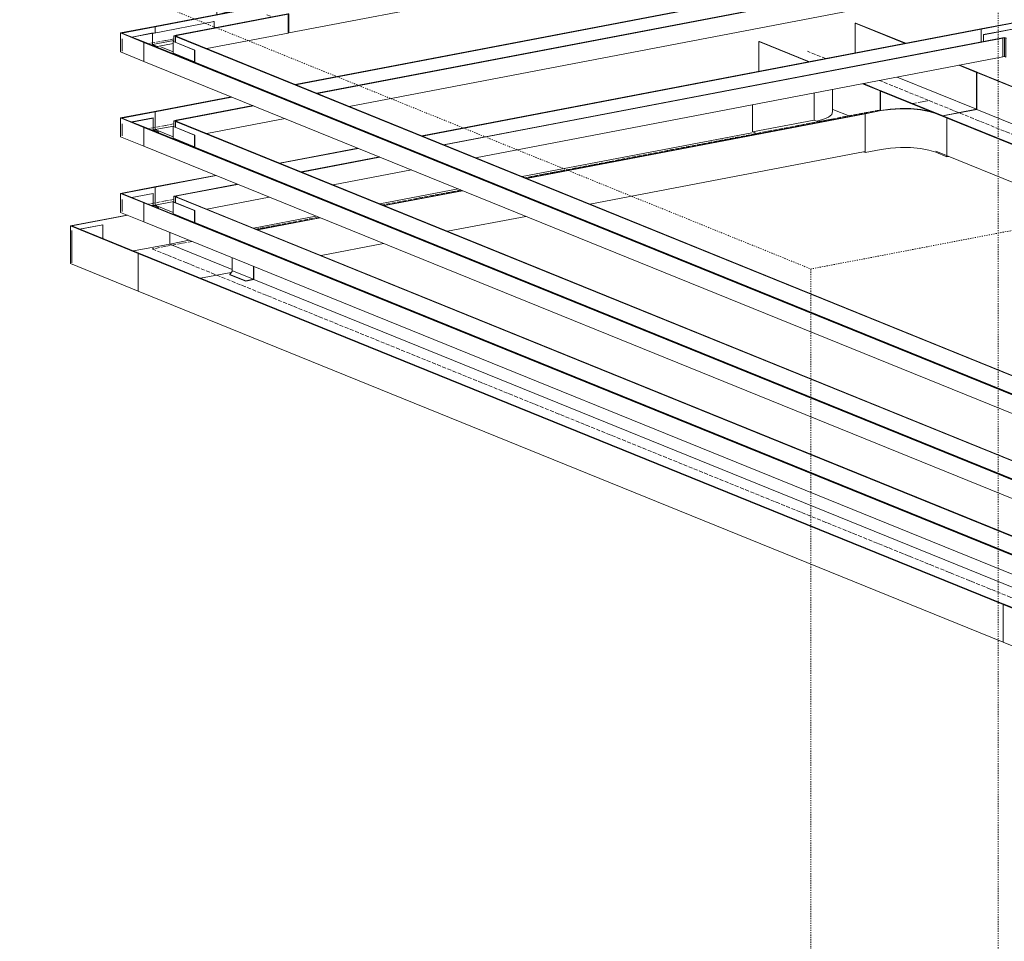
# Model space of a CAD drawing. Header units: millimetres. Extents: x 5617 to 131373, y -9330 to 158328.
# Tile 80 of 83: x 122920 to 125426, y 154257 to 156601. Entities that reach past the tile are written whole.
import ezdxf

# ---------------------------------------------------------------- set-up
doc = ezdxf.new("R2010")
doc.units = ezdxf.units.MM
doc.linetypes.add('Осевая', pattern=[14, 10, -2, 0, -2])
doc.linetypes.add('Скрыто_2_', pattern=[6, 3, -3])
doc.layers.add('Границы 3D вида', color=7, linetype='Скрыто_2_', lineweight=20, true_color=0x0080c0)
for name, color, linetype, lineweight in [('Кабельные лотки', 7, 'Continuous', 18), ('Осевая линия', 7, 'Осевая', 18), ('Соединительные детали кабельных лотков', 7, 'Continuous', 18)]:
    doc.layers.add(name, color=color, linetype=linetype, lineweight=lineweight)

# ---------------------------------------------------------------- blocks, each defined once
blk = doc.blocks.new('OSTEC_CLH - ЛН_ ЛП - СЛУМИ - Угол горизонтальный - ZS - Цинкование по методу Сендзимира-V124-МКСС_ПЧ_5_33')
at = {"layer": 'Осевая линия'}
for p, q in [((105325.5, 155089.7), (105413.2, 155054.1)), ((105326.1, 155089.5), (105325.5, 155089.7)), ((105541, 155078.5), (105413.2, 155054.1))]:
    blk.add_line(p, q, dxfattribs=at)
at = {"layer": 'Соединительные детали кабельных лотков'}
for p, q in [((105201.8, 155114.1), (105203.9, 155114.5)), ((105201.8, 155018), (105201.8, 155114.1)), ((105374.4, 155044.1), (105201.8, 155114.1)), ((105375.1, 155045.1), (105203.9, 155114.5)), ((105374.4, 155044.1), (105625.9, 155092.1)), ((105624.5, 155092.7), (105375.1, 155045.1)), ((105625.9, 155092.1), (105624.5, 155092.7)), ((105625.9, 155092.1), (105625.9, 154996.1)), ((105360.6, 155050.8), (105439.4, 155065.9)), ((105467.6, 155062.7), (105462.8, 155064.7)), ((105374.4, 154948), (105374.4, 155044.1)), ((105374.4, 154948), (105201.8, 155018)), ((105625.9, 154996.1), (105374.4, 154948))]:
    blk.add_line(p, q, dxfattribs=at)
blk = doc.blocks.new('OSTEC_CT - ЛН_ ЛП - ОГП - Тройник - ZS - Цинкование по методу Сендзимира-1209897-МКСС_ПЧ_5_33')
at = {"layer": 'Осевая линия'}
for p, q in [((104971.5, 156388), (105012.6, 156395.8)), ((104765.2, 156348.6), (104888.9, 156372.2))]:
    blk.add_line(p, q, dxfattribs=at)
at = {"layer": 'Соединительные детали кабельных лотков'}
for p, q in [((105133.6, 156467.3), (105135.7, 156467.7)), ((105134.7, 156466.9), (105133.6, 156467.3)), ((105136.8, 156467.3), (105134.7, 156466.9)), ((105135.7, 156467.7), (105136.8, 156467.3)), ((104767.5, 156365.8), (104767.5, 156423.8)), ((104889.9, 156370.6), (104848.7, 156362.7)), ((104848.7, 156362.7), (104850.1, 156362.2)), ((104850.1, 156362.2), (104891.3, 156370)), ((104850.1, 156263.7), (104850.1, 156362.2)), ((105030.4, 156362.8), (105058.7, 156351.4)), ((105060.7, 156351.7), (105032.4, 156363.2)), ((105133.6, 156373.7), (105134.7, 156373.2)), ((105058.7, 156351.4), (105060.7, 156351.7)), ((105058.7, 156252.9), (105058.7, 156351.4)), ((104846.1, 156265.3), (104850.1, 156263.7)), ((104850.1, 156263.7), (104891.3, 156271.6)), ((105030.4, 156264.4), (105058.7, 156252.9)), ((105058.7, 156252.9), (105062.7, 156253.7))]:
    blk.add_line(p, q, dxfattribs=at)
for points in [[(104726.9, 156343.1, 0), (104742.9, 156347.3, 0), (104757.5, 156353.5, 0), (104765.7, 156360.6, 0), (104767.2, 156368, 0)], [(105032.4, 156363.2, 0), (105014.5, 156368.8, 0), (104992.1, 156372.8, 0), (104966.7, 156375.1, 0), (104939.9, 156375.5, 0), (104913.8, 156374, 0), (104889.9, 156370.6, 0)], [(104891.3, 156370, 0), (104914.6, 156373.3, 0), (104940.1, 156374.8, 0), (104966.2, 156374.4, 0), (104991, 156372.2, 0), (105012.9, 156368.2, 0), (105030.4, 156362.8, 0)], [(105030.4, 156264.4, 0), (105012.9, 156269.8, 0), (104991, 156273.8, 0), (104966.2, 156276, 0), (104940.1, 156276.4, 0), (104914.6, 156274.9, 0), (104891.3, 156271.6, 0)]]:
    blk.add_polyline3d(points, dxfattribs=at)
blk = doc.blocks.new('OSTEC_U - ЛН_ ЛП - СЛУМ - OSTEC_U - ЛН_ ЛП - СЛУМ-1209915-МКСС_ПЧ_5_33')
at = {"layer": 'Соединительные детали кабельных лотков'}
for p, q in [((104720.3, 156414.8), (104720.3, 156345.7)), ((104563.6, 156315.8), (104563.6, 156384.9)), ((104720.3, 156345.7), (104563.6, 156315.8)), ((104720.3, 156345.7), (104732.9, 156340.6)), ((104576.2, 156310.7), (104563.6, 156315.8))]:
    blk.add_line(p, q, dxfattribs=at)
blk = doc.blocks.new('OSTEC_CLH - ЛН_ ЛП - СЛУМИ - Угол горизонтальный - ZS - Цинкование по методу Сендзимира-V126-МКСС_ПЧ_5_33')
at = {"layer": 'Осевая линия'}
for p in [(103137.6, 156037.5), (103124.1, 155982.6)]:
    blk.add_line(p, (103036.3, 156018.2), dxfattribs=at)
at = {"layer": 'Соединительные детали кабельных лотков'}
for p, q in [((102827.8, 156077), (102972.3, 156104.6)), ((102831.3, 156076.8), (102973.7, 156104)), ((102827.8, 155980.9), (102827.8, 156077)), ((102827.8, 156077), (103000.4, 156007)), ((103002.5, 156007.4), (102831.3, 156076.8)), ((103080.7, 156060.6), (103080.7, 156030.8)), ((102988.2, 156013.2), (103080.7, 156030.8)), ((103080.7, 156030.8), (103239.7, 155966.3)), ((103000.4, 156007), (103002.5, 156007.4)), ((103000.4, 156007), (103000.4, 155910.9)), ((103000.4, 155910.9), (102827.8, 155980.9)), ((103159.4, 155943.7), (103237.3, 155958.6))]:
    blk.add_line(p, q, dxfattribs=at)
blk = doc.blocks.new('OSTEC_U - ЛН_ ЛП - СЛУМИ - OSTEC_U - ЛН_ ЛП - СЛУМИ-V127-МКСС_ПЧ_5_33')
at = {"layer": 'Соединительные детали кабельных лотков'}
for p, q in [((102910.4, 156079.9), (102851.4, 156068.7)), ((102851.9, 156068.5), (102910.9, 156079.7)), ((102910.9, 156079.7), (102910.4, 156079.9)), ((102910.9, 156079.7), (102910.9, 156044.5)), ((102831.7, 156064.8), (102831.7, 155983.1)), ((102831.7, 156064.8), (102831.7, 155983.1))]:
    blk.add_line(p, q, dxfattribs=at)
blk = doc.blocks.new('OSTEC_U - ЛН_ ЛП - СЛУМИ - OSTEC_U - ЛН_ ЛП - СЛУМИ-V128-МКСС_ПЧ_5_33')
at = {"layer": 'Соединительные детали кабельных лотков'}
for p, q in [((103239.5, 155961.9), (103239.5, 155996.2)), ((103240.1, 155962.9), (103233.9, 155953.6)), ((103233.9, 155953.6), (103274.1, 155937.3)), ((103233.9, 155953.6), (103233.9, 155952.7)), ((103274.1, 155936.4), (103233.9, 155952.7)), ((103240.1, 155962.9), (103293.9, 155941.1)), ((103293.9, 155974.1), (103293.9, 155941.1)), ((103294.6, 155973.8), (103294.6, 155940.4)), ((103293.9, 155941.1), (103274.1, 155937.3)), ((103294.6, 155940.4), (103274.1, 155936.4)), ((103274.1, 155937.3), (103274.1, 155936.4))]:
    blk.add_line(p, q, dxfattribs=at)
blk = doc.blocks.new('OSTEC_CLH - ЛН_ ЛП - СЛУМИ - Угол горизонтальный - ZS - Цинкование по методу Сендзимира-V129-МКСС_ПЧ_5_33')
at = {"layer": 'Осевая линия'}
for p, q in [((103070.5, 156548.6), (103026.2, 156540.2)), ((103069.6, 156548.5), (103070.5, 156548.6))]:
    blk.add_line(p, q, dxfattribs=at)
at = {"layer": 'Соединительные детали кабельных лотков'}
for p, q in [((102955.6, 156567.6), (103042.2, 156584.1)), ((102959.1, 156567.4), (103043.6, 156583.5)), ((103042.2, 156584.1), (103043.6, 156583.5)), ((103043.6, 156583.5), (103043.6, 156567.8)), ((102955.6, 156519.5), (102955.6, 156567.6)), ((102955.6, 156567.6), (103015, 156543.5)), ((103017.1, 156543.9), (102959.1, 156567.4)), ((103091.1, 156560.6), (103097.3, 156561.7)), ((103091.1, 156545.3), (103091.1, 156560.6)), ((103091.1, 156560.6), (103095.4, 156558.8)), ((103098.8, 156561.2), (103094.6, 156560.4)), ((103094.6, 156560.4), (103094.6, 156559.1)), ((103097.5, 156559.2), (103094.6, 156560.4)), ((103095.4, 156558.8), (103097.5, 156559.2)), ((103095.4, 156558.8), (103095.4, 156543.5)), ((103097.3, 156561.7), (103098.8, 156561.2)), ((103098.8, 156561.2), (103098.8, 156558.7)), ((103015, 156543.5), (103017.1, 156543.9)), ((103015, 156543.5), (103015, 156495.4)), ((103057.7, 156532.2), (103089.5, 156519.3)), ((103015, 156495.4), (102955.6, 156519.5))]:
    blk.add_line(p, q, dxfattribs=at)
blk = doc.blocks.new('OSTEC_U - ЛН_ ЛП - СЛУМИ - OSTEC_U - ЛН_ ЛП - СЛУМИ-1215241-МКСС_ПЧ_5_33')
at = {"layer": 'Соединительные детали кабельных лотков'}
for p, q in [((103038.2, 156567.6), (102984, 156557.3)), ((102984.5, 156557.1), (103038.7, 156567.4)), ((103038.7, 156567.4), (103038.2, 156567.6)), ((102959.5, 156552.5), (102959.5, 156521.7)), ((102959.5, 156552.5), (102959.5, 156521.7)), ((103034.6, 156536.8), (103036.1, 156537.1)), ((103048.2, 156531.3), (103049.5, 156531.5))]:
    blk.add_line(p, q, dxfattribs=at)
blk = doc.blocks.new('OSTEC_U - ЛН_ ЛП - СЛУМИ - OSTEC_U - ЛН_ ЛП - СЛУМИ-V130-МКСС_ПЧ_5_33')
at = {"layer": 'Соединительные детали кабельных лотков'}
for p, q in [((103089.9, 156545.8), (103089.2, 156545.6)), ((103089.2, 156514.9), (103089.2, 156545.6)), ((103089.5, 156546), (103089.9, 156545.8)), ((103091.1, 156546), (103089.9, 156545.8)), ((103089.9, 156545.8), (103143.6, 156524)), ((103144.4, 156524.1), (103090.6, 156545.9)), ((103089.9, 156515.9), (103143.6, 156494.1)), ((103143.6, 156524), (103144.4, 156524.1)), ((103143.6, 156524), (103143.6, 156494.1)), ((103144.4, 156524.1), (103144.4, 156493.4)), ((103143.6, 156494.1), (103141, 156493.6)), ((103144.4, 156493.4), (103142.5, 156493))]:
    blk.add_line(p, q, dxfattribs=at)
for points in [[(103089.2, 156545.6, 0), (103089.4, 156545.6, 0), (103089.6, 156545.5, 0), (103089.8, 156545.5, 0), (103090, 156545.5, 0), (103090.2, 156545.5, 0), (103090.4, 156545.6, 0)], [(103090.5, 156546, 0), (103090.3, 156546, 0), (103090.1, 156546, 0), (103089.9, 156546, 0)]]:
    blk.add_polyline3d(points, dxfattribs=at)
blk = doc.blocks.new('OSTEC_CT - ЛН_ ЛП - ОГП - Тройник - ZS - Цинкование по методу Сендзимира-1219768-МКСС_ПЧ_5_33')
at = {"layer": 'Осевая линия'}
for p, q in [((103241.7, 156648.9), (103286.4, 156630.8)), ((103328, 156613.9), (103341.5, 156608.4))]:
    blk.add_line(p, q, dxfattribs=at)
at = {"layer": 'Соединительные детали кабельных лотков'}
for p, q in [((103282.9, 156680.8), (103280.9, 156680.4)), ((103280.9, 156680.4), (103309.2, 156668.9)), ((103311.2, 156669.3), (103282.9, 156680.8)), ((103202.6, 156665.4), (103200.5, 156665)), ((103200.5, 156665), (103228.8, 156653.5)), ((103200.5, 156614.6), (103200.5, 156665)), ((103230.9, 156653.9), (103202.6, 156665.4)), ((103491.5, 156670), (103450.3, 156662.1)), ((103492.9, 156669.4), (103491.5, 156670)), ((103248.5, 156626.2), (103264.3, 156629.2)), ((103248.8, 156622.8), (103248.8, 156637.8)), ((103202.9, 156614.8), (103161.7, 156607)), ((103161.7, 156607), (103163.1, 156606.4)), ((103381, 156615.9), (103382.6, 156616.2)), ((103382.4, 156615.4), (103381, 156615.9)), ((103384, 156615.7), (103382.4, 156615.4)), ((103382.4, 156567.3), (103382.4, 156615.4)), ((103382.6, 156616.2), (103384, 156615.7)), ((103384, 156615.7), (103384, 156567.6)), ((103384, 156567.6), (103382.4, 156567.3))]:
    blk.add_line(p, q, dxfattribs=at)
for points in [[(103228.8, 156653.5, 0), (103240.6, 156647.1, 0), (103246, 156640, 0), (103244.7, 156632.7, 0), (103236.6, 156625.8, 0), (103222.3, 156619.7, 0), (103202.9, 156614.8, 0)], [(103204.4, 156614.3, 0), (103224.2, 156619.2, 0), (103238.8, 156625.5, 0), (103247.1, 156632.6, 0), (103248.5, 156640, 0), (103243, 156647.3, 0), (103230.9, 156653.9, 0)], [(103309.2, 156668.9, 0), (103327.1, 156663.4, 0), (103349.5, 156659.3, 0), (103374.9, 156657, 0), (103401.7, 156656.6, 0), (103427.8, 156658.1, 0), (103451.7, 156661.5, 0)], [(103450.3, 156662.1, 0), (103427, 156658.8, 0), (103401.5, 156657.3, 0), (103375.4, 156657.7, 0), (103350.6, 156659.9, 0), (103328.7, 156663.9, 0), (103311.2, 156669.3, 0)]]:
    blk.add_polyline3d(points, dxfattribs=at)
blk = doc.blocks.new('OSTEC_U - ЛН_ ЛП - СЛУМ - OSTEC_U - ЛН_ ЛП - СЛУМ-1216893-МКСС_ПЧ_5_33')
at = {"layer": 'Соединительные детали кабельных лотков'}
for p, q in [((103193.4, 156596.4), (103036.8, 156566.5)), ((103192, 156597), (103193.4, 156596.4)), ((103193.4, 156596.4), (103193.4, 156580.1)), ((103036.8, 156566.5), (103036.1, 156566.8)), ((103036.8, 156538.2), (103036.8, 156566.5)), ((103091.1, 156548.6), (103036.8, 156538.2)), ((103049.5, 156533), (103036.8, 156538.2)), ((103089.6, 156540.7), (103049.5, 156533)), ((103049.5, 156530.7), (103049.5, 156533))]:
    blk.add_line(p, q, dxfattribs=at)
blk = doc.blocks.new('OSTEC_CLH - ЛН_ ЛП - СЛУМИ - Угол горизонтальный - ZS - Цинкование по методу Сендзимира-V142-МКСС_ПЧ_5_33')
at = {"layer": 'Осевая линия'}
for p, q in [((103070.5, 156332.5), (103026.2, 156324.1)), ((103069.6, 156332.4), (103070.5, 156332.5))]:
    blk.add_line(p, q, dxfattribs=at)
at = {"layer": 'Соединительные детали кабельных лотков'}
for p, q in [((102955.6, 156351.5), (103042.2, 156368)), ((102959.1, 156351.3), (103043.6, 156367.4)), ((103042.2, 156368), (103043.6, 156367.4)), ((103043.6, 156367.4), (103043.6, 156321.8)), ((102955.6, 156303.4), (102955.6, 156351.5)), ((102955.6, 156351.5), (103015, 156327.4)), ((103017.1, 156327.8), (102959.1, 156351.3)), ((103091.1, 156344.4), (103097.3, 156345.6)), ((103091.1, 156329.2), (103091.1, 156344.4)), ((103091.1, 156344.4), (103095.4, 156342.7)), ((103098.8, 156345.1), (103094.6, 156344.3)), ((103094.6, 156344.3), (103094.6, 156343)), ((103097.5, 156343.1), (103094.6, 156344.3)), ((103095.4, 156342.7), (103097.5, 156343.1)), ((103095.4, 156342.7), (103095.4, 156327.4)), ((103097.3, 156345.6), (103098.8, 156345.1)), ((103098.8, 156345.1), (103098.8, 156342.6)), ((103015, 156279.3), (102955.6, 156303.4)), ((103015, 156327.4), (103017.1, 156327.8)), ((103015, 156327.4), (103015, 156279.3)), ((103039.6, 156321.1), (103043.6, 156321.8)), ((103043.6, 156321.8), (103089.5, 156303.2))]:
    blk.add_line(p, q, dxfattribs=at)
blk = doc.blocks.new('OSTEC_U - ЛН_ ЛП - СЛУМИ - OSTEC_U - ЛН_ ЛП - СЛУМИ-V143-МКСС_ПЧ_5_33')
at = {"layer": 'Соединительные детали кабельных лотков'}
for p, q in [((102959.5, 156336.4), (102959.5, 156305.6)), ((102959.5, 156336.4), (102959.5, 156305.6)), ((103038.2, 156351.5), (102984, 156341.2)), ((102984.5, 156341), (103038.7, 156351.3)), ((103038.7, 156351.3), (103038.2, 156351.5)), ((103038.7, 156351.3), (103038.7, 156321.5)), ((103034.6, 156320.7), (103038.7, 156321.5)), ((103038.7, 156321.5), (103052.3, 156316)), ((103048.2, 156315.2), (103052.3, 156316)), ((103052.3, 156315.1), (103049.6, 156314.6)), ((103052.3, 156316), (103052.3, 156315.1))]:
    blk.add_line(p, q, dxfattribs=at)
blk = doc.blocks.new('OSTEC_U - ЛН_ ЛП - СЛУМИ - OSTEC_U - ЛН_ ЛП - СЛУМИ-V144-МКСС_ПЧ_5_33')
at = {"layer": 'Соединительные детали кабельных лотков'}
for p, q in [((103089.9, 156329.7), (103089.2, 156329.5)), ((103089.2, 156298.8), (103089.2, 156329.5)), ((103089.5, 156329.9), (103089.9, 156329.7)), ((103091.1, 156329.9), (103089.9, 156329.7)), ((103089.9, 156329.7), (103143.6, 156307.9)), ((103144.4, 156308), (103090.6, 156329.8)), ((103143.6, 156307.9), (103144.4, 156308)), ((103143.6, 156307.9), (103143.6, 156278)), ((103144.4, 156308), (103144.4, 156277.3)), ((103089.9, 156299.8), (103143.6, 156278)), ((103143.6, 156278), (103141, 156277.5)), ((103144.4, 156277.3), (103142.5, 156276.9))]:
    blk.add_line(p, q, dxfattribs=at)
for points in [[(103089.2, 156329.5, 0), (103089.4, 156329.5, 0), (103089.6, 156329.4, 0), (103089.8, 156329.4, 0), (103090, 156329.4, 0), (103090.2, 156329.4, 0), (103090.4, 156329.5, 0)], [(103090.5, 156329.9, 0), (103090.3, 156329.9, 0), (103090.1, 156329.9, 0), (103089.9, 156329.9, 0)]]:
    blk.add_polyline3d(points, dxfattribs=at)
blk = doc.blocks.new('OSTEC_CLH - ЛН_ ЛП - СЛУМИ - Угол горизонтальный - ZS - Цинкование по методу Сендзимира-V147-МКСС_ПЧ_5_33')
at = {"layer": 'Соединительные детали кабельных лотков'}
for p, q in [((105231.1, 156594.2), (105144.5, 156577.7)), ((105146, 156577.1), (105230.4, 156593.2)), ((105230.4, 156593.2), (105288.4, 156569.7)), ((105230.4, 156593.2), (105230.4, 156578.1)), ((105231.1, 156594.2), (105290.5, 156570.1)), ((105144.5, 156577.7), (105146, 156577.1)), ((105146, 156545), (105146, 156577.1)), ((105205.9, 156556.5), (105199.7, 156555.3)), ((105199.7, 156555.3), (105201.1, 156554.7)), ((105201.1, 156554.7), (105205.3, 156555.5)), ((105201.1, 156506.7), (105201.1, 156554.7)), ((105208.1, 156554.4), (105205.3, 156555.5)), ((105205.3, 156555.5), (105205.3, 156510.8)), ((105205.9, 156555.3), (105205.9, 156556.5)), ((105205.9, 156556.5), (105210.2, 156554.8)), ((105210.2, 156554.8), (105208.1, 156554.4)), ((105208.1, 156554.4), (105208.1, 156506.3)), ((105290.5, 156570.1), (105288.4, 156569.7)), ((105288.4, 156569.7), (105288.4, 156524.1)), ((105205.3, 156507.5), (105201.1, 156506.7)), ((105205.3, 156510.8), (105205.3, 156507.5)), ((105205.3, 156507.5), (105208.1, 156506.3)), ((105284.7, 156525.6), (105288.4, 156524.1)), ((105288.4, 156524.1), (105286.6, 156523.8))]:
    blk.add_line(p, q, dxfattribs=at)
blk = doc.blocks.new('OSTEC_U - ЛН_ ЛП - СЛУМИ - OSTEC_U - ЛН_ ЛП - СЛУМИ-V135-МКСС_ПЧ_5_33')
at = {"layer": 'Соединительные детали кабельных лотков'}
for p, q in [((105229.7, 156986.4), (105151.4, 156971.5)), ((105151.9, 156971.3), (105230.2, 156986.2)), ((105229.9, 156986.5), (105229.7, 156986.4)), ((105229.9, 156986.5), (105230.2, 156986.2)), ((105230.2, 156986.2), (105230.8, 156986.4)), ((105230.2, 156956.4), (105230.2, 156986.2)), ((105230.2, 156986.2), (105284, 156964.4)), ((105230.2, 156986.2), (105230.2, 156956.4)), ((105230.5, 156986.5), (105230.3, 156986.5)), ((105284.7, 156964.6), (105231, 156986.4)), ((105151.4, 156971.5), (105151.9, 156971.3)), ((105151.4, 156954.3), (105151.4, 156971.5)), ((105151.9, 156954.4), (105151.9, 156971.3)), ((105227.6, 156955.9), (105230.2, 156956.4)), ((105229.4, 156955.2), (105230.2, 156956.4)), ((105230.2, 156956.4), (105229.4, 156955.2)), ((105230.2, 156956.4), (105284, 156934.6)), ((105284, 156964.4), (105284.7, 156964.6)), ((105284, 156964.4), (105284, 156934.6)), ((105284.7, 156964.6), (105284.7, 156933.8)), ((105284, 156934.6), (105281.4, 156934.1)), ((105284.7, 156933.8), (105282.9, 156933.5))]:
    blk.add_line(p, q, dxfattribs=at)
blk.add_polyline3d([(105230.7, 156986.5, 0), (105230.5, 156986.5, 0), (105230.3, 156986.5, 0)], dxfattribs=at)
blk = doc.blocks.new('OSTEC_U - ЛН_ ЛП - СЛУМИ - OSTEC_U - ЛН_ ЛП - СЛУМИ-V148-МКСС_ПЧ_5_33')
at = {"layer": 'Соединительные детали кабельных лотков'}
for p, q in [((103089.9, 156137.6), (103089.2, 156137.4)), ((103089.2, 156106.7), (103089.2, 156137.4)), ((103089.5, 156137.8), (103089.9, 156137.6)), ((103091.1, 156137.8), (103089.9, 156137.6)), ((103089.9, 156137.6), (103143.6, 156115.8)), ((103144.4, 156115.9), (103090.6, 156137.7)), ((103089.9, 156107.7), (103143.6, 156085.9)), ((103143.6, 156115.8), (103144.4, 156115.9)), ((103143.6, 156115.8), (103143.6, 156085.9)), ((103144.4, 156115.9), (103144.4, 156085.2)), ((103143.6, 156085.9), (103141, 156085.4)), ((103144.4, 156085.2), (103142.5, 156084.8))]:
    blk.add_line(p, q, dxfattribs=at)
for points in [[(103089.2, 156137.4, 0), (103089.4, 156137.4, 0), (103089.6, 156137.3, 0), (103089.8, 156137.3, 0), (103090, 156137.3, 0), (103090.2, 156137.3, 0), (103090.4, 156137.4, 0)], [(103090.5, 156137.8, 0), (103090.3, 156137.8, 0), (103090.1, 156137.8, 0), (103089.9, 156137.8, 0)]]:
    blk.add_polyline3d(points, dxfattribs=at)

msp = doc.modelspace()

# ---------------------------------------------------------------- linework, layer by layer
at = {"layer": 'Границы 3D вида'}
for p, q in [((125410.5, 157800.4), (125410.5, 152168.7)), ((122014.2, 157151.3), (124933.6, 155967.3)), ((128329.9, 156616.3), (124933.6, 155967.3)), ((124933.6, 150335.6), (124933.6, 155967.3))]:
    msp.add_line(p, q, dxfattribs=at)
at = {"layer": 'Кабельные лотки'}
for p, q in [((125365.8, 156769.8), (123621.5, 156436.4)), ((125367.3, 156769.2), (123622.9, 156435.8)), ((125421, 156747.4), (123676.6, 156414.1)), ((125422.4, 156746.8), (123678.1, 156413.5)), ((123605.3, 156567.6), (124302, 156700.8)), ((125422.4, 156698.8), (123758.6, 156380.8)), ((123263.4, 156584.1), (123547.1, 156638.3)), ((123264.9, 156583.5), (123548.5, 156637.7)), ((123318.6, 156561.7), (123602.2, 156615.9)), ((123320, 156561.2), (123603.7, 156615.4)), ((123603.7, 156615.4), (123603.7, 156567.3)), ((123605.3, 156567.6), (123605.3, 156615.7)), ((123264.9, 156583.5), (123263.4, 156584.1)), ((123264.9, 156567.8), (123264.9, 156583.5)), ((125046.2, 156592.5), (125048.3, 156592.9)), ((125046.2, 156516.6), (125046.2, 156592.5)), ((125173.4, 156540.9), (125046.2, 156592.5)), ((125175.5, 156541.3), (125048.3, 156592.9)), ((123316.7, 156558.8), (123318.7, 156559.2)), ((123316.7, 156543.5), (123316.7, 156558.8)), ((123316.7, 156558.8), (125628.4, 155621.2)), ((123320, 156561.2), (123318.6, 156561.7)), ((123318.7, 156559.2), (125630.5, 155621.6)), ((123320, 156558.7), (123320, 156561.2)), ((123396.4, 156527.7), (123603.7, 156567.3)), ((125365.8, 156577.7), (123943.4, 156305.9)), ((125367.3, 156577.1), (123944.9, 156305.3)), ((125421, 156555.3), (123998.6, 156283.5)), ((125422.4, 156554.7), (124000, 156282.9)), ((125365.8, 156577.7), (125367.3, 156577.1)), ((125367.3, 156577.1), (125367.3, 156545)), ((125421, 156555.3), (125422.4, 156554.7)), ((125422.4, 156554.7), (125422.4, 156506.7)), ((123236.3, 156543.5), (123238.4, 156543.9)), ((123236.3, 156495.4), (123236.3, 156543.5)), ((123236.3, 156543.5), (125548.1, 155605.8)), ((123238.4, 156543.9), (125550.2, 155606.2)), ((123310.8, 156519.3), (123279, 156532.2)), ((124801, 156545.6), (124803.1, 156546)), ((124801, 156469.7), (124801, 156545.6)), ((124928.1, 156494), (124801, 156545.6)), ((124930.2, 156494.4), (124803.1, 156546)), ((125422.4, 156506.7), (124080.5, 156250.3)), ((123236.3, 156495.4), (125548.1, 155557.8)), ((123365.6, 156493.4), (125578, 155596)), ((125354.8, 156467.3), (125310.5, 156485.3)), ((125356.9, 156467.7), (125312.6, 156485.7)), ((125354.8, 156373.7), (125153.6, 156455.3)), ((125356.9, 156467.7), (125354.8, 156467.3)), ((125354.8, 156467.3), (125354.8, 156373.7)), ((125356, 156466.9), (125358.1, 156467.3)), ((125356, 156373.2), (125356, 156466.9)), ((125356, 156466.9), (126863.3, 155855.5)), ((125358.1, 156467.3), (126865.4, 155855.9)), ((125109.6, 156420.4), (125065.2, 156438.4)), ((125111.7, 156420.8), (125067.3, 156438.8)), ((123458.6, 156405.3), (123263.4, 156368)), ((123460, 156404.7), (123264.9, 156367.4)), ((125111.7, 156420.8), (125109.6, 156420.4)), ((125109.6, 156420.4), (125109.6, 156370.3)), ((125110.7, 156420), (125112.8, 156420.4)), ((125110.7, 156370.5), (125110.7, 156420)), ((125110.7, 156420), (126618.1, 155808.6)), ((125112.8, 156420.4), (126620.2, 155809)), ((123513.7, 156382.9), (123318.6, 156345.6)), ((123515.2, 156382.3), (123320, 156345.1)), ((123264.9, 156367.4), (123263.4, 156368)), ((123264.9, 156321.8), (123264.9, 156367.4)), ((125070, 156362.7), (124208.9, 156198.2)), ((125071.4, 156362.2), (124210.3, 156197.6)), ((125032.7, 156355.6), (124989.4, 156373.1)), ((125070, 156362.7), (125071.4, 156362.2)), ((125071.4, 156362.2), (125071.4, 156266.1)), ((125354.8, 156373.7), (125268.6, 156357.2)), ((125269.7, 156356.8), (125356, 156373.2)), ((125356, 156373.2), (126706.5, 155825.5)), ((123312.4, 156330.9), (123264.9, 156321.8)), ((123316.7, 156342.7), (123318.7, 156343.1)), ((123316.7, 156327.4), (123316.7, 156342.7)), ((123316.7, 156342.7), (125628.4, 155405.1)), ((123320, 156345.1), (123318.6, 156345.6)), ((123318.7, 156343.1), (125630.5, 155405.5)), ((123320, 156342.6), (123320, 156345.1)), ((123595.6, 156349.7), (123396.4, 156311.6)), ((123236.3, 156327.4), (123238.4, 156327.8)), ((123236.3, 156279.3), (123236.3, 156327.4)), ((123236.3, 156327.4), (125548.1, 155389.7)), ((123238.4, 156327.8), (125550.2, 155390.1)), ((123310.8, 156303.2), (123264.9, 156321.8)), ((124783.5, 156314), (124198.9, 156202.3)), ((123236.3, 156279.3), (125548.1, 155341.7)), ((123365.6, 156277.3), (125578, 155379.9)), ((123780.5, 156274.7), (123581.3, 156236.6)), ((123781.9, 156274.1), (123582.7, 156236.1)), ((125071.4, 156266.1), (124371.3, 156132.3)), ((125251.7, 156266.8), (126457.1, 155777.9)), ((123835.6, 156252.4), (123636.4, 156214.3)), ((123837.1, 156251.8), (123637.8, 156213.7)), ((123418.3, 156205.5), (123263.4, 156175.9)), ((123419.8, 156204.9), (123264.9, 156175.3)), ((123917.6, 156219.1), (123718.3, 156181.1)), ((123473.5, 156183.1), (123318.6, 156153.5)), ((123474.9, 156182.6), (123320, 156153)), ((123264.9, 156175.3), (123263.4, 156175.9)), ((123264.9, 156129.7), (123264.9, 156175.3)), ((123320, 156153), (123318.6, 156153.5)), ((123320, 156150.5), (123320, 156153)), ((124035.9, 156171.1), (123836.7, 156133)), ((124046, 156167), (123846.7, 156129)), ((124047.4, 156166.5), (123848.2, 156128.4)), ((123236.3, 156135.3), (123238.4, 156135.7)), ((123236.3, 156087.2), (123236.3, 156135.3)), ((123236.3, 156135.3), (125548.1, 155197.6)), ((123238.4, 156135.7), (125550.2, 155198)), ((123312.4, 156138.8), (123264.9, 156129.7)), ((123310.8, 156111.1), (123264.9, 156129.7)), ((123316.7, 156150.6), (123318.7, 156151)), ((123316.7, 156135.3), (123316.7, 156150.6)), ((123316.7, 156150.6), (125628.4, 155213)), ((123318.7, 156151), (125630.5, 155213.4)), ((123555.4, 156149.9), (123396.4, 156119.5)), ((123236.3, 156087.2), (125548.1, 155149.6)), ((123365.6, 156085.2), (125578, 155187.9)), ((123673.8, 156101.9), (123514.8, 156071.5)), ((123683.8, 156097.8), (123524.8, 156067.5)), ((123685.2, 156097.3), (123526.2, 156066.9)), ((124208.4, 156101.2), (124009.1, 156063.1)), ((123302, 156030.8), (123302, 156060.6)), ((123351.8, 156040.4), (123302, 156030.8)), ((123461, 155966.3), (123302, 156030.8)), ((123846.2, 156032), (123687.2, 156001.6)), ((123221.7, 156007), (123223.8, 156007.4)), ((123221.7, 155910.9), (123221.7, 156007)), ((125423.1, 155114.1), (123221.7, 156007)), ((125425, 155114.6), (123223.8, 156007.4)), ((123380.6, 155943.7), (123458.5, 155958.6)), ((125617.9, 155087.8), (123515.9, 155940.4)), ((125423.1, 155018), (123221.7, 155910.9)), ((125425.2, 155114.5), (125423.1, 155114.1)), ((125423.1, 155114.1), (125423.1, 155018))]:
    msp.add_line(p, q, dxfattribs=at)
at = {"layer": 'Осевая линия'}
for p, q in [((123291.7, 156548.6), (123312.4, 156552.6)), ((124971.3, 156502.3), (124924.6, 156521.2)), ((125233.3, 156396.1), (125108.4, 156446.7)), ((125234.4, 156395.6), (126661.3, 155816.9)), ((123312.4, 156336.5), (123291.7, 156332.5)), ((124986.5, 156348.6), (124205.9, 156199.4)), ((124043, 156168.3), (123843.8, 156130.2)), ((123312.4, 156144.4), (123291.7, 156140.4)), ((123680.8, 156099), (123521.8, 156068.7)), ((125546.8, 155089.7), (123345.3, 155982.6))]:
    msp.add_line(p, q, dxfattribs=at)
at = {"layer": 'Соединительные детали кабельных лотков'}
for p, q in [((125354.9, 156467.3), (125356.9, 156467.7)), ((125356, 156466.9), (125354.9, 156467.3)), ((125358.1, 156467.3), (125356, 156466.9)), ((125356.9, 156467.7), (125358.1, 156467.3)), ((124988.7, 156365.8), (124988.7, 156423.8)), ((125111.2, 156370.6), (125070, 156362.7)), ((125070, 156362.7), (125071.4, 156362.2)), ((125071.4, 156362.2), (125112.6, 156370)), ((125071.4, 156263.7), (125071.4, 156362.2)), ((125251.7, 156362.8), (125279.9, 156351.4)), ((125282, 156351.7), (125253.7, 156363.2)), ((125354.9, 156373.7), (125356, 156373.2)), ((125279.9, 156351.4), (125282, 156351.7)), ((125279.9, 156252.9), (125279.9, 156351.4)), ((125067.4, 156265.3), (125071.4, 156263.7)), ((125071.4, 156263.7), (125112.6, 156271.6)), ((125251.7, 156264.4), (125279.9, 156252.9)), ((125279.9, 156252.9), (125284, 156253.7))]:
    msp.add_line(p, q, dxfattribs=at)
for points in [[(124948.2, 156343.1, 0), (124964.1, 156347.3, 0), (124978.7, 156353.5, 0), (124987, 156360.6, 0), (124988.4, 156368, 0)], [(125253.7, 156363.2, 0), (125235.8, 156368.8, 0), (125213.4, 156372.8, 0), (125187.9, 156375.1, 0), (125161.2, 156375.5, 0), (125135, 156374, 0), (125111.2, 156370.6, 0)], [(125112.6, 156370, 0), (125135.9, 156373.3, 0), (125161.4, 156374.8, 0), (125187.5, 156374.4, 0), (125212.3, 156372.2, 0), (125234.2, 156368.2, 0), (125251.7, 156362.8, 0)], [(125251.7, 156264.4, 0), (125234.2, 156269.8, 0), (125212.3, 156273.8, 0), (125187.5, 156276, 0), (125161.4, 156276.4, 0), (125135.9, 156274.9, 0), (125112.6, 156271.6, 0)]]:
    msp.add_polyline3d(points, dxfattribs=at)

# ---------------------------------------------------------------- block references
at = {"layer": 'Осевая линия'}
msp.add_blockref('OSTEC_CT - ЛН_ ЛП - ОГП - Тройник - ZS - Цинкование по методу Сендзимира-1209897-МКСС_ПЧ_5_33', (20221.3, 0), dxfattribs=at)
at = {"layer": 'Соединительные детали кабельных лотков'}
for name, p in [('OSTEC_CT - ЛН_ ЛП - ОГП - Тройник - ZS - Цинкование по методу Сендзимира-1219768-МКСС_ПЧ_5_33', (20221.3, 0)), ('OSTEC_CLH - ЛН_ ЛП - СЛУМИ - Угол горизонтальный - ZS - Цинкование по методу Сендзимира-V129-МКСС_ПЧ_5_33', (20221.3, 0)), ('OSTEC_U - ЛН_ ЛП - СЛУМ - OSTEC_U - ЛН_ ЛП - СЛУМ-1216893-МКСС_ПЧ_5_33', (20221.3, 0)), ('OSTEC_CLH - ЛН_ ЛП - СЛУМИ - Угол горизонтальный - ZS - Цинкование по методу Сендзимира-V147-МКСС_ПЧ_5_33', (20221.3, 0)), ('OSTEC_U - ЛН_ ЛП - СЛУМИ - OSTEC_U - ЛН_ ЛП - СЛУМИ-1215241-МКСС_ПЧ_5_33', (20221.3, 0)), ('OSTEC_U - ЛН_ ЛП - СЛУМИ - OSTEC_U - ЛН_ ЛП - СЛУМИ-V135-МКСС_ПЧ_5_33', (20221.3, -408.2)), ('OSTEC_U - ЛН_ ЛП - СЛУМИ - OSTEC_U - ЛН_ ЛП - СЛУМИ-V130-МКСС_ПЧ_5_33', (20221.3, 0)), ('OSTEC_U - ЛН_ ЛП - СЛУМ - OSTEC_U - ЛН_ ЛП - СЛУМ-1209915-МКСС_ПЧ_5_33', (20221.3, 0)), ('OSTEC_CLH - ЛН_ ЛП - СЛУМИ - Угол горизонтальный - ZS - Цинкование по методу Сендзимира-V142-МКСС_ПЧ_5_33', (20221.3, 0)), ('OSTEC_U - ЛН_ ЛП - СЛУМИ - OSTEC_U - ЛН_ ЛП - СЛУМИ-V143-МКСС_ПЧ_5_33', (20221.3, 0)), ('OSTEC_U - ЛН_ ЛП - СЛУМИ - OSTEC_U - ЛН_ ЛП - СЛУМИ-V144-МКСС_ПЧ_5_33', (20221.3, 0)), ('OSTEC_CLH - ЛН_ ЛП - СЛУМИ - Угол горизонтальный - ZS - Цинкование по методу Сендзимира-V142-МКСС_ПЧ_5_33', (20221.3, -192.1)), ('OSTEC_U - ЛН_ ЛП - СЛУМИ - OSTEC_U - ЛН_ ЛП - СЛУМИ-V143-МКСС_ПЧ_5_33', (20221.3, -192.1)), ('OSTEC_U - ЛН_ ЛП - СЛУМИ - OSTEC_U - ЛН_ ЛП - СЛУМИ-V148-МКСС_ПЧ_5_33', (20221.3, 0)), ('OSTEC_CLH - ЛН_ ЛП - СЛУМИ - Угол горизонтальный - ZS - Цинкование по методу Сендзимира-V126-МКСС_ПЧ_5_33', (20221.3, 0)), ('OSTEC_U - ЛН_ ЛП - СЛУМИ - OSTEC_U - ЛН_ ЛП - СЛУМИ-V127-МКСС_ПЧ_5_33', (20221.3, 0)), ('OSTEC_U - ЛН_ ЛП - СЛУМИ - OSTEC_U - ЛН_ ЛП - СЛУМИ-V128-МКСС_ПЧ_5_33', (20221.3, 0)), ('OSTEC_CLH - ЛН_ ЛП - СЛУМИ - Угол горизонтальный - ZS - Цинкование по методу Сендзимира-V124-МКСС_ПЧ_5_33', (20221.3, 0))]:
    msp.add_blockref(name, p, dxfattribs=at)

doc.saveas('drawing.dxf')
